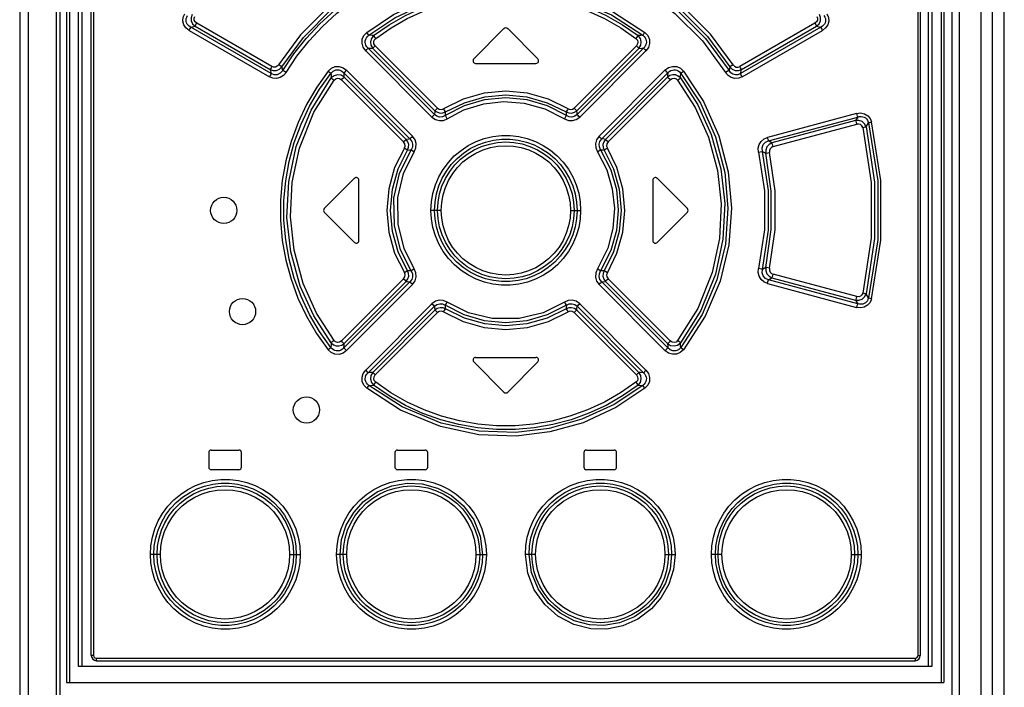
# Model space of a CAD drawing. Extents: x 0 to 420, y 0 to 297.
# Tile 7 of 37: x 79 to 94, y 184 to 194. Entities that reach past the tile are written whole.
import ezdxf

# ---------------------------------------------------------------- set-up
doc = ezdxf.new("R2010")
doc.units = 0
doc.header["$LTSCALE"] = 23.1
doc.layers.get('0').update_dxf_attribs({"linetype": 'CONTINUOUS'})

msp = doc.modelspace()

# ---------------------------------------------------------------- linework, layer by layer
at = {"color": 7, "linetype": 'CONTINUOUS'}
for p, q in [((93.794, 140.607), (93.794, 215.407)), ((79.394, 210.467), (79.394, 144.507)), ((79.496, 210.467), (79.496, 184.357)), ((79.736, 184.597), (79.736, 210.467)), ((92.634, 210.467), (92.634, 184.597)), ((92.874, 210.467), (92.874, 184.357)), ((92.994, 210.467), (92.994, 144.507)), ((79.874, 184.767), (79.874, 210.227)), ((92.514, 210.227), (92.514, 184.767)), ((86.166, 194.316), (85.706, 193.856)), ((86.683, 193.856), (86.223, 194.316)), ((85.734, 193.787), (86.654, 193.787)), ((83.426, 191.576), (83.886, 192.036)), ((83.954, 191.087), (83.954, 192.007)), ((88.434, 192.007), (88.434, 191.087)), ((88.503, 192.036), (88.963, 191.576)), ((83.426, 191.519), (83.886, 191.059)), ((88.503, 191.059), (88.963, 191.519)), ((85.734, 189.307), (86.654, 189.307)), ((85.706, 189.239), (86.166, 188.779)), ((86.223, 188.779), (86.683, 189.239)), ((81.664, 187.857), (81.664, 187.637)), ((81.704, 187.897), (82.124, 187.897)), ((82.164, 187.637), (82.164, 187.857)), ((84.504, 187.857), (84.504, 187.637)), ((84.544, 187.897), (84.964, 187.897)), ((85.004, 187.637), (85.004, 187.857)), ((87.384, 187.857), (87.384, 187.637)), ((87.424, 187.897), (87.844, 187.897)), ((87.884, 187.637), (87.884, 187.857)), ((82.124, 187.597), (81.704, 187.597)), ((84.964, 187.597), (84.544, 187.597)), ((87.844, 187.597), (87.424, 187.597)), ((79.954, 184.687), (92.434, 184.687)), ((92.69, 184.597), (79.681, 184.597)), ((79.496, 184.357), (92.874, 184.357))]:
    msp.add_line(p, q, dxfattribs=at)
at = {"color": 9, "linetype": 'CONTINUOUS'}
for p, q in [((78.782, 210.467), (78.782, 143.575)), ((78.913, 210.467), (78.913, 143.575)), ((79.338, 210.467), (79.338, 144.457)), ((79.54, 210.467), (79.54, 184.357)), ((79.681, 184.597), (79.681, 210.467)), ((92.69, 210.467), (92.69, 184.597)), ((92.83, 210.467), (92.83, 184.357)), ((93.107, 210.467), (93.107, 144.457)), ((93.437, 210.467), (93.437, 143.575)), ((93.611, 210.467), (93.611, 143.539)), ((79.91, 210.227), (79.91, 184.767)), ((92.479, 184.767), (92.479, 210.227)), ((81.366, 194.289), (82.589, 193.582)), ((81.391, 194.337), (81.456, 194.353)), ((82.615, 193.63), (81.391, 194.337)), ((81.456, 194.353), (82.601, 193.691)), ((82.626, 193.739), (81.481, 194.401)), ((90.908, 194.401), (89.762, 193.739)), ((90.998, 194.337), (89.774, 193.63)), ((89.788, 193.691), (90.933, 194.353)), ((89.799, 193.582), (91.022, 194.289)), ((90.933, 194.353), (90.998, 194.337)), ((84.058, 193.98), (85.068, 192.969)), ((85.107, 193.008), (84.096, 194.019)), ((84.165, 194.015), (85.113, 193.065)), ((85.152, 193.105), (84.203, 194.054)), ((88.186, 194.054), (87.236, 193.105)), ((87.275, 193.065), (88.224, 194.015)), ((88.293, 194.019), (87.282, 193.008)), ((87.321, 192.969), (88.331, 193.98)), ((82.601, 193.691), (82.615, 193.63)), ((82.792, 193.679), (82.778, 193.735)), ((84.773, 192.676), (83.767, 193.682)), ((88.621, 193.682), (87.616, 192.676)), ((89.61, 193.735), (89.597, 193.679)), ((89.774, 193.63), (89.788, 193.691)), ((83.688, 193.537), (84.636, 192.589)), ((83.725, 193.642), (84.732, 192.636)), ((84.677, 192.629), (83.73, 193.577)), ((87.657, 192.636), (88.664, 193.642)), ((88.659, 193.577), (87.712, 192.629)), ((87.753, 192.589), (88.701, 193.537)), ((85.271, 192.992), (85.272, 193.01)), ((85.272, 193.01), (85.275, 193.046)), ((91.54, 193.024), (90.183, 192.66)), ((90.201, 192.606), (91.559, 192.969)), ((91.525, 192.916), (90.252, 192.575)), ((91.559, 192.969), (91.525, 192.916)), ((90.269, 192.52), (91.544, 192.861)), ((91.686, 192.82), (91.723, 192.881)), ((90.252, 192.575), (90.201, 192.606)), ((90.108, 192.445), (90.156, 192.417)), ((85.209, 191.547), (85.053, 191.547)), ((87.18, 191.547), (87.335, 191.547)), ((90.156, 190.678), (90.108, 190.649)), ((84.636, 190.505), (83.688, 189.558)), ((88.701, 189.558), (87.753, 190.505)), ((90.201, 190.489), (90.252, 190.52)), ((90.252, 190.52), (91.525, 190.179)), ((91.544, 190.234), (90.269, 190.575)), ((84.732, 190.459), (83.725, 189.453)), ((83.73, 189.517), (84.677, 190.465)), ((83.767, 189.412), (84.773, 190.419)), ((87.616, 190.419), (88.621, 189.412)), ((88.664, 189.453), (87.657, 190.459)), ((87.712, 190.465), (88.659, 189.517)), ((90.183, 190.434), (91.54, 190.07)), ((91.559, 190.125), (90.201, 190.489)), ((91.723, 190.214), (91.686, 190.274)), ((85.068, 190.126), (84.058, 189.115)), ((84.096, 189.075), (85.107, 190.086)), ((87.282, 190.086), (88.293, 189.075)), ((88.331, 189.115), (87.321, 190.126)), ((91.525, 190.179), (91.559, 190.125)), ((85.113, 190.029), (84.165, 189.08)), ((84.203, 189.04), (85.152, 189.99)), ((87.236, 189.99), (88.186, 189.04)), ((88.224, 189.08), (87.275, 190.029)), ((80.928, 186.307), (80.777, 186.307)), ((82.898, 186.307), (83.059, 186.307)), ((83.768, 186.307), (83.614, 186.307)), ((85.739, 186.307), (85.897, 186.307)), ((86.649, 186.307), (86.492, 186.307)), ((88.62, 186.307), (88.774, 186.307)), ((89.49, 186.307), (89.33, 186.307)), ((91.461, 186.307), (91.612, 186.307)), ((79.91, 184.767), (79.874, 184.767)), ((79.95, 184.727), (92.439, 184.727)), ((92.479, 184.767), (92.514, 184.767))]:
    msp.add_line(p, q, dxfattribs=at)
for points in [[(83.976, 195.014), (83.51, 194.667), (83.064, 194.219), (82.727, 193.766)], [(89.661, 193.766), (89.313, 194.233), (88.865, 194.679), (88.412, 195.014)], [(82.778, 193.735), (83.109, 194.182), (83.549, 194.624), (84.008, 194.966)], [(82.792, 193.679), (82.963, 193.93), (83.152, 194.167), (83.358, 194.389), (83.58, 194.594), (83.816, 194.782), (84.065, 194.951)], [(82.843, 193.649), (83.01, 193.895), (83.196, 194.128), (83.399, 194.347), (83.617, 194.55), (83.85, 194.735), (84.096, 194.902)], [(84.075, 194.258), (84.483, 194.533), (84.989, 194.771), (85.535, 194.925), (86.075, 194.987), (86.642, 194.96), (87.212, 194.835), (87.823, 194.579), (88.314, 194.258)], [(84.108, 194.214), (84.503, 194.48), (84.998, 194.714), (85.539, 194.869), (86.075, 194.931), (86.639, 194.904), (87.204, 194.779), (87.803, 194.526), (88.281, 194.214)], [(84.178, 194.211), (84.415, 194.375), (84.665, 194.518), (84.928, 194.639), (85.199, 194.737), (85.477, 194.811), (85.761, 194.861), (86.048, 194.886), (86.337, 194.886), (86.624, 194.861), (86.908, 194.812), (87.188, 194.738), (87.46, 194.64), (87.723, 194.518), (87.974, 194.375), (88.211, 194.211)], [(88.292, 194.902), (88.772, 194.549), (89.192, 194.129), (89.546, 193.649)], [(88.324, 194.951), (88.81, 194.593), (89.237, 194.167), (89.597, 193.679)], [(88.38, 194.966), (88.825, 194.636), (89.267, 194.197), (89.61, 193.735)], [(84.21, 194.166), (84.444, 194.328), (84.691, 194.468), (84.949, 194.588), (85.217, 194.684), (85.491, 194.756), (85.77, 194.805), (86.053, 194.829), (86.337, 194.829), (86.62, 194.805), (86.899, 194.756), (87.173, 194.683), (87.441, 194.587), (87.699, 194.468), (87.946, 194.327), (88.178, 194.166)], [(81.366, 194.289), (81.317, 194.328), (81.286, 194.376), (81.272, 194.432), (81.277, 194.489), (81.3, 194.543)], [(81.391, 194.337), (81.367, 194.351), (81.349, 194.368), (81.336, 194.386), (81.326, 194.406), (81.321, 194.426), (81.32, 194.447), (81.323, 194.469), (81.33, 194.492), (81.343, 194.515)], [(81.411, 194.532), (81.395, 194.483), (81.398, 194.433), (81.419, 194.388), (81.456, 194.353)], [(81.481, 194.401), (81.457, 194.421), (81.444, 194.447), (81.444, 194.475), (81.454, 194.503)], [(90.934, 194.503), (90.945, 194.474), (90.944, 194.446), (90.931, 194.421), (90.908, 194.401)], [(90.933, 194.353), (90.97, 194.388), (90.991, 194.434), (90.994, 194.484), (90.978, 194.532)], [(91.045, 194.515), (91.058, 194.492), (91.066, 194.469), (91.069, 194.447), (91.068, 194.426), (91.062, 194.406), (91.053, 194.386), (91.04, 194.368), (91.021, 194.351), (90.998, 194.337)], [(91.089, 194.543), (91.112, 194.486), (91.117, 194.429), (91.102, 194.373), (91.07, 194.326), (91.022, 194.289)], [(81.366, 194.289), (81.377, 194.308), (81.386, 194.325), (81.391, 194.337)], [(81.456, 194.353), (81.461, 194.364), (81.469, 194.381), (81.481, 194.401)], [(84.058, 193.98), (84.019, 194.034), (84.002, 194.093), (84.006, 194.154), (84.031, 194.211), (84.075, 194.258)], [(84.108, 194.214), (84.101, 194.224), (84.089, 194.239), (84.075, 194.258)], [(88.314, 194.258), (88.3, 194.24), (88.288, 194.224), (88.281, 194.214)], [(88.314, 194.258), (88.359, 194.209), (88.384, 194.152), (88.387, 194.09), (88.368, 194.031), (88.331, 193.98)], [(90.908, 194.401), (90.919, 194.381), (90.928, 194.364), (90.933, 194.353)], [(90.998, 194.337), (91.003, 194.325), (91.011, 194.309), (91.022, 194.289)], [(84.096, 194.019), (84.076, 194.041), (84.062, 194.063), (84.054, 194.086), (84.051, 194.108), (84.052, 194.131), (84.058, 194.153), (84.069, 194.174), (84.086, 194.195), (84.108, 194.214)], [(84.178, 194.211), (84.155, 194.212), (84.108, 194.214)], [(84.178, 194.211), (84.144, 194.167), (84.129, 194.115), (84.137, 194.062), (84.165, 194.015)], [(84.21, 194.166), (84.196, 194.185), (84.185, 194.201), (84.178, 194.211)], [(84.203, 194.054), (84.184, 194.082), (84.18, 194.113), (84.189, 194.142), (84.21, 194.166)], [(88.211, 194.211), (88.204, 194.201), (88.192, 194.185), (88.178, 194.166)], [(88.178, 194.166), (88.2, 194.141), (88.209, 194.111), (88.204, 194.082), (88.186, 194.054)], [(88.281, 194.214), (88.257, 194.213), (88.211, 194.211)], [(88.224, 194.015), (88.252, 194.063), (88.259, 194.116), (88.245, 194.168), (88.211, 194.211)], [(88.281, 194.214), (88.303, 194.195), (88.319, 194.174), (88.33, 194.153), (88.336, 194.131), (88.338, 194.108), (88.334, 194.086), (88.326, 194.063), (88.313, 194.041), (88.293, 194.019)], [(84.058, 193.98), (84.074, 193.996), (84.087, 194.01), (84.096, 194.019)], [(84.096, 194.019), (84.142, 194.016), (84.165, 194.015)], [(84.165, 194.015), (84.173, 194.024), (84.186, 194.038), (84.203, 194.054)], [(88.186, 194.054), (88.202, 194.038), (88.215, 194.024), (88.224, 194.015)], [(88.224, 194.015), (88.27, 194.018), (88.293, 194.019)], [(88.293, 194.019), (88.301, 194.01), (88.314, 193.996), (88.331, 193.98)], [(82.626, 193.739), (82.615, 193.72), (82.606, 193.703), (82.601, 193.691)], [(82.601, 193.691), (82.648, 193.676), (82.697, 193.679), (82.742, 193.699), (82.778, 193.735)], [(82.792, 193.679), (82.756, 193.636), (82.71, 193.613), (82.661, 193.612), (82.615, 193.63)], [(82.727, 193.766), (82.706, 193.743), (82.681, 193.731), (82.653, 193.73), (82.626, 193.739)], [(82.778, 193.735), (82.767, 193.741), (82.749, 193.752), (82.727, 193.766)], [(83.486, 193.669), (83.311, 193.423), (83.157, 193.161), (83.026, 192.885), (82.919, 192.598), (82.839, 192.304), (82.786, 192.004), (82.759, 191.701), (82.758, 191.396), (82.785, 191.091), (82.839, 190.791), (82.919, 190.497), (83.025, 190.211), (83.156, 189.935), (83.31, 189.672), (83.486, 189.425)], [(82.843, 193.649), (82.822, 193.662), (82.804, 193.672), (82.792, 193.679)], [(83.486, 193.669), (83.535, 193.714), (83.592, 193.738), (83.655, 193.74), (83.714, 193.721), (83.767, 193.682)], [(83.486, 193.669), (83.504, 193.655), (83.519, 193.643), (83.528, 193.635)], [(83.528, 193.635), (83.563, 193.669), (83.603, 193.686), (83.646, 193.687), (83.688, 193.672), (83.725, 193.642)], [(83.725, 193.642), (83.735, 193.651), (83.749, 193.665), (83.767, 193.682)], [(88.621, 193.682), (88.676, 193.722), (88.737, 193.74), (88.8, 193.737), (88.856, 193.712), (88.902, 193.669)], [(88.622, 193.682), (88.639, 193.665), (88.654, 193.651), (88.664, 193.642)], [(88.664, 193.642), (88.686, 193.662), (88.709, 193.677), (88.733, 193.685), (88.756, 193.689), (88.779, 193.688), (88.801, 193.682), (88.822, 193.671), (88.842, 193.656), (88.86, 193.635)], [(88.86, 193.635), (88.87, 193.643), (88.884, 193.655), (88.902, 193.669)], [(88.902, 193.669), (89.207, 193.208), (89.44, 192.685), (89.583, 192.133), (89.633, 191.581), (89.593, 191.023), (89.461, 190.471), (89.233, 189.935), (88.902, 189.425)], [(89.597, 193.679), (89.585, 193.672), (89.567, 193.662), (89.546, 193.649)], [(89.774, 193.63), (89.734, 193.613), (89.695, 193.611), (89.657, 193.621), (89.624, 193.644), (89.597, 193.679)], [(89.661, 193.766), (89.64, 193.752), (89.622, 193.741), (89.61, 193.735)], [(89.61, 193.735), (89.647, 193.699), (89.692, 193.679), (89.741, 193.676), (89.788, 193.691)], [(89.661, 193.766), (89.682, 193.744), (89.708, 193.731), (89.736, 193.73), (89.762, 193.739)], [(89.788, 193.691), (89.783, 193.702), (89.774, 193.719), (89.762, 193.739)], [(82.843, 193.649), (82.803, 193.602), (82.753, 193.571), (82.697, 193.557), (82.641, 193.561), (82.589, 193.582)], [(82.615, 193.63), (82.61, 193.619), (82.601, 193.602), (82.59, 193.582)], [(83.528, 189.46), (83.354, 189.703), (83.202, 189.962), (83.073, 190.233), (82.969, 190.514), (82.891, 190.803), (82.838, 191.098), (82.811, 191.396), (82.811, 191.696), (82.838, 191.995), (82.89, 192.29), (82.969, 192.579), (83.073, 192.861), (83.202, 193.133), (83.354, 193.392), (83.528, 193.635)], [(83.532, 189.53), (83.267, 189.94), (83.061, 190.392), (82.916, 190.914), (82.857, 191.438), (82.884, 191.984), (83, 192.519), (83.224, 193.073), (83.532, 193.564)], [(83.575, 189.564), (83.307, 189.979), (83.104, 190.431), (82.965, 190.94), (82.91, 191.448), (82.936, 191.975), (83.048, 192.493), (83.267, 193.041), (83.575, 193.531)], [(83.528, 193.635), (83.529, 193.611), (83.532, 193.564)], [(83.73, 193.577), (83.682, 193.606), (83.627, 193.613), (83.575, 193.598), (83.532, 193.564)], [(83.532, 193.564), (83.541, 193.556), (83.556, 193.545), (83.575, 193.531)], [(83.575, 193.531), (83.6, 193.552), (83.629, 193.561), (83.66, 193.555), (83.688, 193.537)], [(83.688, 193.537), (83.705, 193.554), (83.72, 193.568), (83.73, 193.577)], [(83.73, 193.577), (83.727, 193.62), (83.725, 193.642)], [(88.664, 193.642), (88.66, 193.599), (88.659, 193.577)], [(88.857, 193.564), (88.823, 193.593), (88.782, 193.61), (88.739, 193.612), (88.696, 193.601), (88.659, 193.577)], [(88.659, 193.577), (88.668, 193.568), (88.683, 193.554), (88.701, 193.537)], [(88.701, 193.537), (88.73, 193.556), (88.761, 193.56), (88.79, 193.552), (88.814, 193.531)], [(88.814, 193.531), (88.832, 193.545), (88.847, 193.556), (88.857, 193.564)], [(88.814, 193.531), (89.081, 193.117), (89.284, 192.665), (89.424, 192.154), (89.479, 191.645), (89.452, 191.118), (89.341, 190.602), (89.122, 190.055), (88.814, 189.564)], [(88.857, 193.564), (88.858, 193.588), (88.86, 193.635)], [(88.857, 193.564), (89.121, 193.155), (89.327, 192.703), (89.473, 192.179), (89.532, 191.653), (89.504, 191.107), (89.389, 190.575), (89.165, 190.021), (88.857, 189.53)], [(88.86, 193.635), (89.16, 193.181), (89.39, 192.668), (89.531, 192.125), (89.581, 191.583), (89.542, 191.034), (89.412, 190.491), (89.187, 189.962), (88.86, 189.46)], [(89.799, 193.582), (89.745, 193.56), (89.688, 193.557), (89.632, 193.572), (89.584, 193.603), (89.546, 193.649)], [(89.799, 193.582), (89.788, 193.601), (89.779, 193.618), (89.774, 193.63)], [(87.144, 193.094), (86.845, 193.242), (86.525, 193.332), (86.194, 193.362), (85.864, 193.332), (85.544, 193.242), (85.245, 193.094)], [(87.118, 192.992), (86.829, 193.14), (86.518, 193.231), (86.194, 193.262), (85.871, 193.231), (85.559, 193.14), (85.271, 192.992)], [(85.275, 193.046), (85.563, 193.188), (85.873, 193.276), (86.194, 193.306), (86.516, 193.276), (86.826, 193.188), (87.113, 193.046)], [(85.302, 192.944), (85.555, 193.077), (85.857, 193.171), (86.157, 193.205), (86.475, 193.181), (86.79, 193.095), (87.087, 192.944)], [(85.113, 193.065), (85.111, 193.046), (85.107, 193.008)], [(85.152, 193.105), (85.136, 193.088), (85.122, 193.074), (85.113, 193.065)], [(85.113, 193.065), (85.15, 193.041), (85.191, 193.029), (85.234, 193.031), (85.275, 193.046)], [(85.152, 193.105), (85.18, 193.087), (85.214, 193.083), (85.245, 193.094)], [(85.275, 193.046), (85.268, 193.057), (85.258, 193.074), (85.245, 193.094)], [(87.144, 193.094), (87.131, 193.074), (87.12, 193.057), (87.113, 193.046)], [(87.113, 193.046), (87.155, 193.031), (87.198, 193.029), (87.239, 193.041), (87.275, 193.065)], [(87.144, 193.094), (87.175, 193.083), (87.209, 193.087), (87.236, 193.105)], [(87.275, 193.065), (87.267, 193.074), (87.253, 193.088), (87.236, 193.105)], [(87.282, 193.008), (87.28, 193.027), (87.275, 193.065)], [(85.107, 193.008), (85.098, 193), (85.085, 192.986), (85.068, 192.969)], [(85.068, 192.969), (85.121, 192.931), (85.181, 192.914), (85.243, 192.919), (85.302, 192.944)], [(85.271, 192.992), (85.228, 192.972), (85.184, 192.969), (85.142, 192.981), (85.107, 193.008)], [(85.302, 192.944), (85.289, 192.964), (85.278, 192.981), (85.271, 192.992)], [(87.118, 192.992), (87.111, 192.981), (87.1, 192.964), (87.087, 192.944)], [(87.087, 192.944), (87.148, 192.918), (87.21, 192.915), (87.269, 192.932), (87.321, 192.969)], [(87.113, 193.046), (87.116, 193.01), (87.118, 192.992)], [(87.282, 193.008), (87.245, 192.98), (87.203, 192.968), (87.159, 192.972), (87.118, 192.992)], [(87.321, 192.969), (87.304, 192.985), (87.291, 192.999), (87.282, 193.008)], [(91.686, 192.82), (91.663, 192.866), (91.625, 192.9), (91.577, 192.917), (91.525, 192.916)], [(91.525, 192.916), (91.53, 192.904), (91.537, 192.885), (91.544, 192.861)], [(91.54, 193.024), (91.604, 193.032), (91.663, 193.02), (91.713, 192.99), (91.75, 192.947), (91.772, 192.894)], [(91.54, 193.024), (91.547, 193.001), (91.553, 192.982), (91.559, 192.969)], [(91.559, 192.969), (91.587, 192.976), (91.613, 192.977), (91.637, 192.974), (91.658, 192.966), (91.677, 192.956), (91.693, 192.942), (91.706, 192.924), (91.716, 192.904), (91.723, 192.881)], [(91.637, 192.808), (91.624, 192.835), (91.603, 192.854), (91.575, 192.863), (91.544, 192.861)], [(91.637, 192.808), (91.657, 192.813), (91.675, 192.818), (91.686, 192.82)], [(91.637, 192.808), (91.765, 191.971), (91.765, 191.124), (91.637, 190.286)], [(91.686, 192.82), (91.815, 191.975), (91.815, 191.12), (91.686, 190.274)], [(91.723, 192.881), (91.734, 192.884), (91.751, 192.888), (91.772, 192.894)], [(91.723, 192.881), (91.864, 191.996), (91.864, 191.099), (91.723, 190.214)], [(91.772, 190.201), (91.914, 191.095), (91.914, 192), (91.772, 192.894)], [(84.677, 192.629), (84.668, 192.621), (84.653, 192.607), (84.636, 192.589)], [(84.732, 192.636), (84.713, 192.634), (84.677, 192.629)], [(84.696, 192.466), (84.712, 192.508), (84.713, 192.551), (84.701, 192.593), (84.677, 192.629)], [(84.773, 192.676), (84.756, 192.659), (84.741, 192.645), (84.732, 192.636)], [(84.732, 192.636), (84.76, 192.598), (84.772, 192.556), (84.769, 192.512), (84.749, 192.471)], [(84.798, 192.44), (84.824, 192.501), (84.828, 192.564), (84.81, 192.623), (84.773, 192.676)], [(85.053, 191.547), (85.061, 191.677), (85.083, 191.806), (85.121, 191.934), (85.173, 192.057), (85.239, 192.172), (85.318, 192.279), (85.409, 192.376), (85.511, 192.462), (85.622, 192.535), (85.741, 192.595), (85.866, 192.641), (85.995, 192.672), (86.127, 192.687), (86.26, 192.687), (86.392, 192.672), (86.521, 192.642), (86.646, 192.596), (86.765, 192.536), (86.876, 192.463), (86.978, 192.378), (87.069, 192.281), (87.148, 192.174), (87.215, 192.059), (87.267, 191.936), (87.305, 191.808), (87.328, 191.678), (87.335, 191.547)], [(85.108, 191.547), (85.116, 191.674), (85.138, 191.798), (85.174, 191.92), (85.225, 192.036), (85.288, 192.145), (85.363, 192.246), (85.45, 192.338), (85.547, 192.419), (85.652, 192.488), (85.766, 192.545), (85.884, 192.588), (86.007, 192.617), (86.132, 192.631), (86.259, 192.631), (86.384, 192.616), (86.507, 192.587), (86.625, 192.544), (86.738, 192.487), (86.843, 192.418), (86.94, 192.337), (87.026, 192.245), (87.101, 192.144), (87.164, 192.035), (87.214, 191.92), (87.251, 191.799), (87.273, 191.674), (87.28, 191.547)], [(87.616, 192.676), (87.578, 192.622), (87.561, 192.561), (87.565, 192.499), (87.59, 192.44)], [(87.657, 192.636), (87.648, 192.644), (87.633, 192.659), (87.616, 192.676)], [(87.639, 192.471), (87.62, 192.513), (87.616, 192.558), (87.629, 192.599), (87.657, 192.636)], [(87.712, 192.629), (87.693, 192.632), (87.657, 192.636)], [(87.712, 192.629), (87.687, 192.593), (87.675, 192.551), (87.677, 192.507), (87.692, 192.466)], [(87.753, 192.589), (87.736, 192.606), (87.721, 192.62), (87.712, 192.629)], [(90.049, 192.432), (90.044, 192.493), (90.057, 192.55), (90.087, 192.599), (90.131, 192.637), (90.183, 192.66)], [(90.108, 192.445), (90.104, 192.501), (90.12, 192.549), (90.154, 192.585), (90.201, 192.606)], [(90.201, 192.606), (90.197, 192.618), (90.19, 192.637), (90.184, 192.661)], [(84.647, 192.496), (84.499, 192.198), (84.409, 191.878), (84.379, 191.547), (84.409, 191.217), (84.499, 190.897), (84.647, 190.599)], [(84.696, 190.628), (84.554, 190.916), (84.467, 191.226), (84.437, 191.547), (84.467, 191.868), (84.554, 192.178), (84.696, 192.466)], [(84.749, 190.624), (84.589, 190.946), (84.495, 191.316), (84.489, 191.731), (84.574, 192.109), (84.749, 192.471)], [(84.647, 192.496), (84.658, 192.528), (84.654, 192.562), (84.636, 192.589)], [(84.647, 192.496), (84.668, 192.484), (84.685, 192.473), (84.696, 192.466)], [(84.696, 192.466), (84.732, 192.469), (84.749, 192.471)], [(84.749, 192.471), (84.761, 192.464), (84.778, 192.453), (84.798, 192.44)], [(85.154, 191.547), (85.161, 191.673), (85.184, 191.797), (85.221, 191.916), (85.273, 192.031), (85.338, 192.139), (85.416, 192.239), (85.505, 192.327), (85.603, 192.405), (85.711, 192.469), (85.825, 192.521), (85.944, 192.558), (86.067, 192.581), (86.192, 192.589), (86.318, 192.581), (86.442, 192.559), (86.562, 192.522), (86.676, 192.47), (86.784, 192.405), (86.884, 192.328), (86.972, 192.239), (87.05, 192.141), (87.115, 192.033), (87.167, 191.918), (87.205, 191.798), (87.227, 191.674), (87.235, 191.547)], [(85.209, 191.547), (85.216, 191.665), (85.237, 191.782), (85.273, 191.897), (85.322, 192.005), (85.384, 192.107), (85.457, 192.201), (85.541, 192.285), (85.635, 192.358), (85.738, 192.42), (85.847, 192.469), (85.959, 192.504), (86.074, 192.525), (86.194, 192.532), (86.313, 192.525), (86.43, 192.504), (86.543, 192.469), (86.652, 192.42), (86.755, 192.358), (86.848, 192.285), (86.932, 192.2), (87.006, 192.106), (87.067, 192.004), (87.116, 191.895), (87.152, 191.781), (87.173, 191.664), (87.18, 191.547)], [(87.59, 192.44), (87.611, 192.453), (87.628, 192.464), (87.639, 192.471)], [(87.639, 192.471), (87.793, 192.167), (87.88, 191.863), (87.909, 191.551), (87.882, 191.241), (87.797, 190.938), (87.639, 190.624)], [(87.639, 192.471), (87.675, 192.468), (87.692, 192.466)], [(87.692, 192.466), (87.703, 192.473), (87.721, 192.483), (87.742, 192.496)], [(87.692, 192.466), (87.835, 192.178), (87.922, 191.868), (87.951, 191.547), (87.922, 191.226), (87.835, 190.916), (87.692, 190.628)], [(87.753, 192.589), (87.735, 192.561), (87.731, 192.527), (87.742, 192.496)], [(87.742, 190.598), (87.889, 190.897), (87.979, 191.217), (88.01, 191.547), (87.979, 191.878), (87.889, 192.198), (87.742, 192.496)], [(90.252, 192.575), (90.207, 192.551), (90.174, 192.514), (90.156, 192.467), (90.156, 192.417)], [(90.269, 192.52), (90.243, 192.507), (90.224, 192.486), (90.214, 192.458), (90.215, 192.429)], [(90.269, 192.52), (90.263, 192.543), (90.257, 192.562), (90.252, 192.575)], [(84.798, 190.655), (84.642, 190.969), (84.551, 191.335), (84.549, 191.743), (84.635, 192.107), (84.798, 192.44)], [(87.59, 192.44), (87.733, 192.163), (87.818, 191.875), (87.851, 191.579), (87.828, 191.271), (87.747, 190.97), (87.59, 190.655)], [(90.049, 192.432), (90.074, 192.438), (90.095, 192.442), (90.108, 192.445)], [(90.049, 192.432), (90.138, 191.844), (90.138, 191.25), (90.049, 190.662)], [(90.108, 190.649), (90.198, 191.246), (90.198, 191.849), (90.108, 192.445)], [(90.156, 192.417), (90.169, 192.419), (90.19, 192.424), (90.215, 192.429)], [(90.156, 190.678), (90.239, 191.255), (90.239, 191.839), (90.156, 192.417)], [(90.215, 190.665), (90.3, 191.251), (90.3, 191.843), (90.215, 192.429)], [(87.335, 191.547), (87.328, 191.418), (87.306, 191.288), (87.268, 191.161), (87.216, 191.038), (87.149, 190.922), (87.07, 190.815), (86.98, 190.719), (86.878, 190.633), (86.767, 190.559), (86.648, 190.499), (86.523, 190.454), (86.394, 190.423), (86.262, 190.407), (86.129, 190.407), (85.997, 190.422), (85.868, 190.453), (85.743, 190.499), (85.624, 190.558), (85.512, 190.632), (85.411, 190.717), (85.32, 190.813), (85.241, 190.92), (85.174, 191.036), (85.121, 191.159), (85.083, 191.287), (85.061, 191.417), (85.053, 191.547)], [(87.28, 191.547), (87.273, 191.421), (87.251, 191.296), (87.214, 191.175), (87.164, 191.059), (87.101, 190.949), (87.025, 190.848), (86.939, 190.757), (86.842, 190.676), (86.736, 190.607), (86.623, 190.55), (86.505, 190.507), (86.382, 190.478), (86.256, 190.463), (86.13, 190.464), (86.004, 190.478), (85.882, 190.507), (85.764, 190.551), (85.651, 190.608), (85.545, 190.677), (85.449, 190.758), (85.362, 190.849), (85.287, 190.95), (85.224, 191.059), (85.174, 191.175), (85.138, 191.296), (85.116, 191.42), (85.108, 191.547)], [(87.235, 191.547), (87.228, 191.421), (87.205, 191.298), (87.168, 191.178), (87.116, 191.063), (87.05, 190.955), (86.973, 190.856), (86.884, 190.767), (86.785, 190.69), (86.678, 190.625), (86.564, 190.573), (86.445, 190.536), (86.322, 190.514), (86.196, 190.506), (86.071, 190.513), (85.947, 190.535), (85.827, 190.573), (85.712, 190.624), (85.604, 190.689), (85.505, 190.767), (85.416, 190.855), (85.339, 190.954), (85.274, 191.061), (85.222, 191.176), (85.184, 191.297), (85.161, 191.421), (85.154, 191.547)], [(87.18, 191.547), (87.173, 191.429), (87.151, 191.312), (87.116, 191.198), (87.067, 191.089), (87.005, 190.987), (86.931, 190.893), (86.847, 190.809), (86.754, 190.736), (86.651, 190.674), (86.542, 190.625), (86.43, 190.591), (86.314, 190.569), (86.194, 190.562), (86.075, 190.569), (85.959, 190.59), (85.846, 190.626), (85.737, 190.675), (85.634, 190.737), (85.541, 190.81), (85.457, 190.894), (85.383, 190.988), (85.321, 191.09), (85.273, 191.199), (85.237, 191.313), (85.216, 191.43), (85.209, 191.547)], [(84.798, 190.655), (84.778, 190.642), (84.761, 190.631), (84.749, 190.624)], [(84.773, 190.419), (84.811, 190.473), (84.828, 190.533), (84.824, 190.595), (84.798, 190.655)], [(87.59, 190.655), (87.565, 190.594), (87.561, 190.531), (87.578, 190.471), (87.616, 190.419)], [(87.639, 190.624), (87.628, 190.631), (87.611, 190.642), (87.59, 190.655)], [(90.183, 190.434), (90.129, 190.458), (90.086, 190.496), (90.057, 190.546), (90.044, 190.603), (90.049, 190.662)], [(90.108, 190.649), (90.095, 190.652), (90.074, 190.657), (90.049, 190.662)], [(90.156, 190.678), (90.156, 190.627), (90.174, 190.58), (90.208, 190.543), (90.252, 190.52)], [(90.215, 190.665), (90.169, 190.675), (90.156, 190.678)], [(90.215, 190.665), (90.214, 190.636), (90.224, 190.608), (90.243, 190.587), (90.269, 190.575)], [(84.636, 190.505), (84.654, 190.533), (84.658, 190.568), (84.647, 190.599)], [(84.636, 190.505), (84.653, 190.488), (84.667, 190.474), (84.677, 190.465)], [(84.696, 190.628), (84.685, 190.622), (84.668, 190.611), (84.647, 190.598)], [(84.677, 190.465), (84.702, 190.502), (84.713, 190.544), (84.712, 190.587), (84.696, 190.628)], [(84.749, 190.624), (84.714, 190.627), (84.696, 190.628)], [(84.749, 190.624), (84.769, 190.581), (84.772, 190.537), (84.759, 190.495), (84.732, 190.459)], [(87.657, 190.459), (87.629, 190.496), (87.616, 190.539), (87.62, 190.583), (87.639, 190.624)], [(87.692, 190.628), (87.657, 190.625), (87.639, 190.624)], [(87.692, 190.628), (87.677, 190.587), (87.675, 190.543), (87.687, 190.501), (87.712, 190.465)], [(87.742, 190.598), (87.721, 190.611), (87.704, 190.622), (87.692, 190.628)], [(87.712, 190.465), (87.721, 190.474), (87.735, 190.488), (87.753, 190.505)], [(87.742, 190.598), (87.731, 190.567), (87.735, 190.533), (87.753, 190.505)], [(90.201, 190.489), (90.153, 190.511), (90.119, 190.548), (90.104, 190.596), (90.108, 190.649)], [(90.252, 190.52), (90.256, 190.532), (90.263, 190.551), (90.269, 190.575)], [(84.677, 190.465), (84.695, 190.463), (84.732, 190.459)], [(84.732, 190.459), (84.741, 190.45), (84.755, 190.436), (84.773, 190.419)], [(87.616, 190.419), (87.633, 190.436), (87.647, 190.45), (87.657, 190.459)], [(87.657, 190.459), (87.675, 190.461), (87.712, 190.465)], [(90.184, 190.434), (90.19, 190.457), (90.196, 190.476), (90.201, 190.489)], [(91.525, 190.179), (91.578, 190.178), (91.626, 190.195), (91.664, 190.229), (91.686, 190.274)], [(91.544, 190.234), (91.537, 190.21), (91.531, 190.191), (91.525, 190.179)], [(91.637, 190.286), (91.624, 190.259), (91.603, 190.24), (91.576, 190.231), (91.544, 190.234)], [(91.723, 190.214), (91.716, 190.19), (91.706, 190.17), (91.693, 190.153), (91.677, 190.139), (91.658, 190.128), (91.637, 190.121), (91.613, 190.117), (91.587, 190.119), (91.559, 190.125)], [(91.686, 190.274), (91.675, 190.277), (91.658, 190.281), (91.637, 190.286)], [(91.772, 190.201), (91.751, 190.206), (91.734, 190.211), (91.723, 190.214)], [(85.301, 190.151), (85.241, 190.176), (85.179, 190.18), (85.12, 190.163), (85.068, 190.126)], [(85.068, 190.126), (85.084, 190.109), (85.098, 190.095), (85.107, 190.086)], [(85.107, 190.086), (85.144, 190.114), (85.186, 190.126), (85.229, 190.122), (85.271, 190.103)], [(85.107, 190.086), (85.109, 190.067), (85.113, 190.029)], [(85.275, 190.048), (85.234, 190.064), (85.191, 190.065), (85.149, 190.054), (85.113, 190.029)], [(85.271, 190.103), (85.278, 190.113), (85.289, 190.13), (85.301, 190.151)], [(87.118, 190.103), (86.827, 189.954), (86.514, 189.863), (86.191, 189.833), (85.868, 189.864), (85.558, 189.955), (85.271, 190.103)], [(85.275, 190.048), (85.272, 190.085), (85.271, 190.103)], [(87.087, 190.15), (86.761, 189.989), (86.398, 189.902), (85.986, 189.902), (85.627, 189.989), (85.301, 190.151)], [(87.321, 190.126), (87.267, 190.164), (87.208, 190.18), (87.146, 190.176), (87.087, 190.15)], [(87.087, 190.15), (87.1, 190.13), (87.111, 190.113), (87.118, 190.103)], [(87.118, 190.103), (87.115, 190.067), (87.113, 190.048)], [(87.275, 190.029), (87.239, 190.054), (87.197, 190.065), (87.154, 190.064), (87.113, 190.048)], [(87.118, 190.103), (87.161, 190.123), (87.205, 190.126), (87.246, 190.113), (87.282, 190.086)], [(87.275, 190.029), (87.278, 190.048), (87.282, 190.086)], [(87.282, 190.086), (87.291, 190.095), (87.304, 190.109), (87.321, 190.126)], [(91.772, 190.201), (91.749, 190.145), (91.711, 190.102), (91.66, 190.074), (91.603, 190.063), (91.54, 190.07)], [(91.559, 190.125), (91.554, 190.113), (91.547, 190.094), (91.54, 190.07)], [(85.113, 190.029), (85.122, 190.02), (85.136, 190.007), (85.152, 189.99)], [(85.245, 190), (85.213, 190.011), (85.18, 190.007), (85.152, 189.99)], [(85.245, 190), (85.258, 190.021), (85.268, 190.038), (85.275, 190.048)], [(85.245, 190), (85.544, 189.853), (85.864, 189.763), (86.194, 189.732), (86.525, 189.763), (86.845, 189.853), (87.143, 190)], [(87.113, 190.048), (86.826, 189.906), (86.516, 189.818), (86.194, 189.789), (85.873, 189.818), (85.563, 189.906), (85.275, 190.048)], [(87.113, 190.048), (87.12, 190.038), (87.131, 190.021), (87.144, 190)], [(87.236, 189.99), (87.208, 190.007), (87.175, 190.011), (87.143, 190)], [(87.236, 189.99), (87.253, 190.006), (87.266, 190.02), (87.275, 190.029)], [(83.528, 189.46), (83.519, 189.452), (83.504, 189.439), (83.486, 189.425)], [(83.532, 189.53), (83.531, 189.507), (83.528, 189.46)], [(83.725, 189.453), (83.703, 189.432), (83.68, 189.418), (83.656, 189.409), (83.633, 189.406), (83.61, 189.407), (83.588, 189.413), (83.566, 189.423), (83.546, 189.439), (83.528, 189.46)], [(83.575, 189.564), (83.557, 189.55), (83.542, 189.538), (83.532, 189.53)], [(83.532, 189.53), (83.566, 189.501), (83.606, 189.485), (83.65, 189.482), (83.692, 189.493), (83.73, 189.517)], [(83.688, 189.558), (83.659, 189.539), (83.628, 189.534), (83.599, 189.543), (83.575, 189.564)], [(83.73, 189.517), (83.72, 189.526), (83.706, 189.54), (83.688, 189.558)], [(83.725, 189.453), (83.728, 189.496), (83.73, 189.517)], [(83.767, 189.412), (83.75, 189.429), (83.735, 189.444), (83.725, 189.453)], [(88.664, 189.453), (88.654, 189.444), (88.639, 189.43), (88.622, 189.412)], [(88.701, 189.558), (88.683, 189.541), (88.669, 189.526), (88.659, 189.517)], [(88.659, 189.517), (88.707, 189.489), (88.762, 189.482), (88.814, 189.496), (88.857, 189.53)], [(88.659, 189.517), (88.662, 189.474), (88.664, 189.453)], [(88.86, 189.46), (88.825, 189.425), (88.786, 189.408), (88.742, 189.407), (88.701, 189.422), (88.664, 189.453)], [(88.814, 189.564), (88.789, 189.542), (88.759, 189.534), (88.729, 189.539), (88.701, 189.558)], [(88.857, 189.53), (88.847, 189.538), (88.832, 189.55), (88.814, 189.564)], [(88.86, 189.46), (88.859, 189.483), (88.857, 189.53)], [(88.902, 189.425), (88.885, 189.439), (88.87, 189.451), (88.86, 189.46)], [(83.767, 189.412), (83.713, 189.373), (83.652, 189.354), (83.589, 189.358), (83.532, 189.383), (83.486, 189.425)], [(88.902, 189.425), (88.854, 189.381), (88.796, 189.357), (88.734, 189.355), (88.674, 189.374), (88.621, 189.412)], [(84.075, 188.837), (84.029, 188.886), (84.005, 188.943), (84.002, 189.005), (84.02, 189.063), (84.058, 189.115)], [(84.108, 188.881), (84.086, 188.899), (84.069, 188.92), (84.058, 188.942), (84.052, 188.964), (84.051, 188.986), (84.054, 189.009), (84.062, 189.031), (84.076, 189.054), (84.096, 189.075)], [(84.096, 189.075), (84.087, 189.084), (84.074, 189.098), (84.058, 189.115)], [(84.165, 189.08), (84.119, 189.077), (84.096, 189.075)], [(84.165, 189.08), (84.137, 189.032), (84.13, 188.978), (84.144, 188.926), (84.178, 188.884)], [(84.203, 189.04), (84.187, 189.057), (84.173, 189.07), (84.165, 189.08)], [(84.21, 188.928), (84.188, 188.954), (84.18, 188.983), (84.185, 189.013), (84.203, 189.04)], [(88.186, 189.04), (88.204, 189.012), (88.209, 188.982), (88.2, 188.953), (88.178, 188.928)], [(88.224, 189.08), (88.216, 189.071), (88.202, 189.057), (88.186, 189.04)], [(88.211, 188.884), (88.245, 188.927), (88.259, 188.979), (88.252, 189.033), (88.224, 189.08)], [(88.293, 189.075), (88.247, 189.078), (88.224, 189.08)], [(88.293, 189.075), (88.313, 189.054), (88.326, 189.032), (88.334, 189.009), (88.338, 188.987), (88.336, 188.964), (88.33, 188.942), (88.319, 188.92), (88.303, 188.9), (88.281, 188.881)], [(88.331, 189.115), (88.315, 189.099), (88.301, 189.085), (88.293, 189.075)], [(88.331, 189.115), (88.37, 189.061), (88.387, 189.001), (88.383, 188.94), (88.358, 188.884), (88.314, 188.837)], [(84.075, 188.837), (84.089, 188.855), (84.1, 188.87), (84.108, 188.881)], [(84.108, 188.881), (84.131, 188.882), (84.178, 188.884)], [(88.281, 188.881), (87.846, 188.592), (87.354, 188.366), (86.857, 188.227), (86.348, 188.165), (85.788, 188.186), (85.21, 188.308), (84.613, 188.553), (84.108, 188.881)], [(84.178, 188.884), (84.185, 188.894), (84.196, 188.909), (84.211, 188.928)], [(88.211, 188.884), (87.974, 188.72), (87.723, 188.577), (87.461, 188.456), (87.19, 188.358), (86.911, 188.284), (86.628, 188.234), (86.34, 188.209), (86.052, 188.209), (85.764, 188.234), (85.48, 188.283), (85.201, 188.357), (84.929, 188.455), (84.666, 188.576), (84.415, 188.72), (84.178, 188.884)], [(88.178, 188.928), (87.945, 188.767), (87.698, 188.626), (87.439, 188.507), (87.172, 188.411), (86.898, 188.338), (86.618, 188.29), (86.336, 188.265), (86.052, 188.265), (85.769, 188.29), (85.49, 188.339), (85.215, 188.411), (84.948, 188.508), (84.689, 188.627), (84.443, 188.768), (84.21, 188.928)], [(88.178, 188.928), (88.192, 188.91), (88.204, 188.894), (88.211, 188.884)], [(88.211, 188.884), (88.234, 188.883), (88.281, 188.881)], [(88.281, 188.881), (88.288, 188.871), (88.299, 188.855), (88.314, 188.837)], [(88.314, 188.837), (87.872, 188.542), (87.372, 188.313), (86.867, 188.172), (86.351, 188.109), (85.783, 188.13), (85.197, 188.253), (84.59, 188.503), (84.075, 188.837)], [(80.777, 186.307), (80.784, 186.438), (80.807, 186.567), (80.844, 186.694), (80.896, 186.816), (80.962, 186.932), (81.041, 187.039), (81.132, 187.136), (81.234, 187.221), (81.345, 187.295), (81.464, 187.355), (81.589, 187.401), (81.719, 187.432), (81.851, 187.447), (81.984, 187.447), (82.116, 187.432), (82.245, 187.401), (82.371, 187.355), (82.49, 187.295), (82.601, 187.222), (82.702, 187.137), (82.793, 187.04), (82.872, 186.933), (82.939, 186.818), (82.991, 186.695), (83.029, 186.568), (83.051, 186.438), (83.059, 186.307)], [(80.827, 186.307), (80.835, 186.434), (80.857, 186.558), (80.892, 186.678), (80.942, 186.793), (81.005, 186.903), (81.08, 187.004), (81.167, 187.096), (81.264, 187.178), (81.37, 187.247), (81.483, 187.304), (81.602, 187.347), (81.725, 187.377), (81.851, 187.391), (81.977, 187.391), (82.102, 187.376), (82.225, 187.347), (82.344, 187.304), (82.457, 187.247), (82.562, 187.178), (82.659, 187.097), (82.745, 187.005), (82.82, 186.904), (82.883, 186.795), (82.933, 186.68), (82.97, 186.559), (82.992, 186.434), (82.999, 186.307)], [(83.614, 186.307), (83.622, 186.438), (83.645, 186.569), (83.683, 186.696), (83.735, 186.818), (83.801, 186.934), (83.881, 187.041), (83.972, 187.137), (84.074, 187.223), (84.184, 187.296), (84.303, 187.356), (84.428, 187.401), (84.558, 187.432), (84.689, 187.447), (84.821, 187.447), (84.953, 187.432), (85.083, 187.401), (85.209, 187.355), (85.328, 187.295), (85.438, 187.223), (85.538, 187.138), (85.629, 187.042), (85.709, 186.934), (85.776, 186.818), (85.828, 186.696), (85.866, 186.569), (85.889, 186.439), (85.897, 186.307)], [(83.668, 186.307), (83.691, 186.532), (83.762, 186.75), (83.875, 186.944), (84.023, 187.11), (84.231, 187.259), (84.455, 187.351), (84.692, 187.391), (84.917, 187.381), (85.15, 187.318), (85.366, 187.204), (85.548, 187.048), (85.705, 186.832), (85.804, 186.585), (85.84, 186.307)], [(86.492, 186.307), (86.499, 186.437), (86.522, 186.567), (86.56, 186.694), (86.612, 186.817), (86.678, 186.933), (86.757, 187.039), (86.848, 187.136), (86.95, 187.222), (87.061, 187.295), (87.18, 187.355), (87.305, 187.401), (87.434, 187.432), (87.566, 187.447), (87.699, 187.447), (87.831, 187.432), (87.96, 187.401), (88.085, 187.356), (88.204, 187.296), (88.315, 187.223), (88.417, 187.137), (88.508, 187.04), (88.587, 186.934), (88.654, 186.818), (88.706, 186.696), (88.744, 186.568), (88.767, 186.438), (88.774, 186.307)], [(86.549, 186.307), (86.556, 186.434), (86.578, 186.559), (86.615, 186.68), (86.665, 186.796), (86.729, 186.906), (86.804, 187.007), (86.891, 187.098), (86.987, 187.179), (87.093, 187.248), (87.206, 187.305), (87.324, 187.348), (87.447, 187.377), (87.573, 187.391), (87.699, 187.391), (87.825, 187.376), (87.947, 187.347), (88.066, 187.304), (88.178, 187.247), (88.284, 187.177), (88.381, 187.096), (88.467, 187.004), (88.542, 186.904), (88.605, 186.795), (88.655, 186.679), (88.691, 186.559), (88.713, 186.434), (88.721, 186.307)], [(89.33, 186.307), (89.337, 186.437), (89.36, 186.567), (89.397, 186.694), (89.45, 186.817), (89.516, 186.933), (89.595, 187.04), (89.686, 187.136), (89.788, 187.222), (89.899, 187.295), (90.018, 187.355), (90.143, 187.401), (90.272, 187.432), (90.405, 187.447), (90.538, 187.447), (90.67, 187.432), (90.799, 187.401), (90.925, 187.355), (91.044, 187.295), (91.155, 187.221), (91.257, 187.136), (91.347, 187.039), (91.426, 186.932), (91.492, 186.817), (91.544, 186.694), (91.582, 186.567), (91.605, 186.437), (91.612, 186.307)], [(89.39, 186.307), (89.397, 186.434), (89.419, 186.559), (89.456, 186.68), (89.506, 186.796), (89.569, 186.905), (89.645, 187.006), (89.731, 187.098), (89.828, 187.179), (89.933, 187.248), (90.047, 187.305), (90.165, 187.348), (90.288, 187.377), (90.414, 187.391), (90.541, 187.391), (90.667, 187.376), (90.789, 187.347), (90.907, 187.303), (91.02, 187.246), (91.126, 187.177), (91.222, 187.095), (91.308, 187.004), (91.383, 186.903), (91.446, 186.794), (91.496, 186.678), (91.532, 186.558), (91.554, 186.433), (91.561, 186.307)], [(80.877, 186.307), (80.885, 186.433), (80.907, 186.556), (80.944, 186.675), (80.996, 186.79), (81.061, 186.898), (81.138, 186.997), (81.227, 187.086), (81.325, 187.163), (81.433, 187.228), (81.547, 187.28), (81.666, 187.318), (81.79, 187.341), (81.915, 187.349), (82.041, 187.341), (82.165, 187.319), (82.285, 187.282), (82.4, 187.23), (82.508, 187.165), (82.607, 187.087), (82.696, 186.999), (82.773, 186.9), (82.838, 186.793), (82.89, 186.678), (82.928, 186.558), (82.951, 186.434), (82.958, 186.307)], [(80.928, 186.307), (80.935, 186.425), (80.956, 186.541), (80.992, 186.655), (81.04, 186.764), (81.101, 186.865), (81.175, 186.96), (81.259, 187.044), (81.352, 187.117), (81.455, 187.179), (81.564, 187.228), (81.676, 187.263), (81.793, 187.285), (81.913, 187.292), (82.033, 187.285), (82.149, 187.264), (82.262, 187.229), (82.371, 187.179), (82.474, 187.117), (82.567, 187.044), (82.651, 186.96), (82.724, 186.866), (82.786, 186.764), (82.835, 186.655), (82.87, 186.541), (82.891, 186.424), (82.898, 186.307)], [(83.715, 186.307), (83.722, 186.433), (83.745, 186.556), (83.782, 186.676), (83.834, 186.791), (83.899, 186.899), (83.977, 186.998), (84.065, 187.087), (84.164, 187.164), (84.271, 187.229), (84.386, 187.281), (84.505, 187.318), (84.628, 187.341), (84.753, 187.349), (84.879, 187.341), (85.003, 187.319), (85.123, 187.282), (85.237, 187.23), (85.345, 187.165), (85.445, 187.088), (85.533, 186.999), (85.611, 186.901), (85.676, 186.793), (85.728, 186.678), (85.766, 186.558), (85.789, 186.434), (85.796, 186.307)], [(83.768, 186.307), (83.776, 186.425), (83.797, 186.542), (83.832, 186.656), (83.881, 186.765), (83.943, 186.867), (84.016, 186.961), (84.1, 187.045), (84.194, 187.118), (84.296, 187.18), (84.406, 187.229), (84.518, 187.264), (84.634, 187.285), (84.754, 187.292), (84.873, 187.285), (84.989, 187.264), (85.103, 187.229), (85.212, 187.179), (85.315, 187.117), (85.408, 187.044), (85.492, 186.96), (85.565, 186.866), (85.627, 186.764), (85.676, 186.655), (85.711, 186.541), (85.732, 186.424), (85.739, 186.307)], [(86.592, 186.307), (86.6, 186.434), (86.623, 186.557), (86.66, 186.677), (86.712, 186.792), (86.777, 186.9), (86.855, 186.999), (86.944, 187.088), (87.043, 187.165), (87.15, 187.23), (87.265, 187.281), (87.384, 187.319), (87.507, 187.341), (87.633, 187.349), (87.759, 187.341), (87.882, 187.319), (88.002, 187.281), (88.116, 187.23), (88.224, 187.165), (88.323, 187.087), (88.412, 186.998), (88.489, 186.9), (88.554, 186.792), (88.606, 186.678), (88.643, 186.558), (88.666, 186.434), (88.674, 186.307)], [(86.649, 186.307), (86.656, 186.426), (86.678, 186.542), (86.713, 186.656), (86.762, 186.765), (86.824, 186.867), (86.898, 186.961), (86.982, 187.045), (87.075, 187.118), (87.178, 187.18), (87.288, 187.229), (87.401, 187.264), (87.517, 187.285), (87.636, 187.292), (87.755, 187.285), (87.871, 187.264), (87.984, 187.228), (88.094, 187.179), (88.196, 187.117), (88.29, 187.044), (88.373, 186.96), (88.447, 186.866), (88.508, 186.764), (88.557, 186.655), (88.592, 186.541), (88.613, 186.424), (88.62, 186.307)], [(89.43, 186.307), (89.438, 186.434), (89.461, 186.557), (89.498, 186.677), (89.55, 186.791), (89.615, 186.899), (89.693, 186.999), (89.782, 187.087), (89.881, 187.165), (89.988, 187.23), (90.103, 187.281), (90.223, 187.319), (90.346, 187.341), (90.472, 187.349), (90.598, 187.341), (90.721, 187.318), (90.84, 187.281), (90.954, 187.229), (91.062, 187.164), (91.161, 187.086), (91.25, 186.997), (91.327, 186.899), (91.392, 186.791), (91.444, 186.677), (91.481, 186.557), (91.504, 186.434), (91.512, 186.307)], [(89.49, 186.307), (89.497, 186.425), (89.519, 186.542), (89.554, 186.656), (89.603, 186.765), (89.665, 186.866), (89.738, 186.961), (89.822, 187.045), (89.915, 187.118), (90.018, 187.18), (90.128, 187.229), (90.241, 187.264), (90.357, 187.285), (90.476, 187.292), (90.595, 187.285), (90.712, 187.264), (90.825, 187.228), (90.935, 187.179), (91.037, 187.116), (91.131, 187.043), (91.214, 186.959), (91.288, 186.865), (91.349, 186.763), (91.398, 186.654), (91.433, 186.54), (91.454, 186.424), (91.461, 186.307)], [(83.059, 186.307), (83.051, 186.177), (83.029, 186.048), (82.991, 185.92), (82.939, 185.797), (82.872, 185.682), (82.793, 185.575), (82.703, 185.478), (82.601, 185.393), (82.49, 185.319), (82.37, 185.259), (82.246, 185.213), (82.116, 185.183), (81.984, 185.167), (81.851, 185.167), (81.718, 185.183), (81.589, 185.214), (81.464, 185.259), (81.345, 185.32), (81.234, 185.393), (81.132, 185.479), (81.042, 185.576), (80.963, 185.682), (80.897, 185.798), (80.844, 185.92), (80.807, 186.048), (80.784, 186.177), (80.777, 186.307)], [(82.999, 186.307), (82.992, 186.181), (82.97, 186.056), (82.933, 185.934), (82.883, 185.818), (82.819, 185.709), (82.744, 185.608), (82.658, 185.517), (82.561, 185.436), (82.455, 185.367), (82.342, 185.31), (82.223, 185.267), (82.1, 185.238), (81.974, 185.223), (81.848, 185.224), (81.722, 185.239), (81.6, 185.268), (81.481, 185.311), (81.368, 185.368), (81.263, 185.438), (81.166, 185.519), (81.08, 185.611), (81.005, 185.712), (80.943, 185.82), (80.893, 185.936), (80.857, 186.057), (80.835, 186.181), (80.827, 186.307)], [(82.958, 186.307), (82.951, 186.181), (82.928, 186.058), (82.891, 185.938), (82.839, 185.823), (82.774, 185.715), (82.696, 185.616), (82.607, 185.527), (82.508, 185.45), (82.4, 185.385), (82.286, 185.333), (82.166, 185.296), (82.043, 185.273), (81.917, 185.266), (81.791, 185.274), (81.668, 185.296), (81.549, 185.334), (81.434, 185.385), (81.327, 185.45), (81.227, 185.528), (81.138, 185.617), (81.061, 185.716), (80.996, 185.823), (80.945, 185.938), (80.908, 186.057), (80.885, 186.181), (80.877, 186.307)], [(82.898, 186.307), (82.891, 186.189), (82.87, 186.072), (82.834, 185.958), (82.786, 185.85), (82.724, 185.748), (82.65, 185.654), (82.566, 185.57), (82.473, 185.497), (82.371, 185.435), (82.261, 185.386), (82.148, 185.35), (82.032, 185.329), (81.912, 185.322), (81.793, 185.33), (81.677, 185.351), (81.563, 185.386), (81.454, 185.436), (81.351, 185.498), (81.258, 185.571), (81.174, 185.656), (81.101, 185.75), (81.04, 185.851), (80.991, 185.96), (80.956, 186.074), (80.935, 186.191), (80.928, 186.307)], [(85.897, 186.307), (85.889, 186.178), (85.867, 186.048), (85.829, 185.92), (85.777, 185.798), (85.71, 185.682), (85.631, 185.575), (85.54, 185.478), (85.439, 185.393), (85.328, 185.319), (85.208, 185.259), (85.084, 185.213), (84.955, 185.183), (84.823, 185.167), (84.69, 185.167), (84.557, 185.183), (84.428, 185.213), (84.304, 185.259), (84.185, 185.318), (84.073, 185.392), (83.971, 185.478), (83.88, 185.575), (83.801, 185.681), (83.735, 185.796), (83.682, 185.919), (83.645, 186.046), (83.622, 186.177), (83.614, 186.307)], [(85.84, 186.307), (85.833, 186.181), (85.81, 186.056), (85.774, 185.934), (85.723, 185.818), (85.66, 185.709), (85.584, 185.608), (85.498, 185.516), (85.402, 185.436), (85.296, 185.367), (85.183, 185.31), (85.064, 185.267), (84.941, 185.238), (84.816, 185.223), (84.689, 185.224), (84.564, 185.238), (84.442, 185.267), (84.323, 185.311), (84.21, 185.368), (84.105, 185.437), (84.008, 185.518), (83.922, 185.61), (83.847, 185.711), (83.784, 185.82), (83.734, 185.935), (83.698, 186.056), (83.675, 186.18), (83.668, 186.307)], [(85.796, 186.307), (85.789, 186.181), (85.766, 186.058), (85.729, 185.938), (85.677, 185.823), (85.611, 185.715), (85.534, 185.616), (85.445, 185.527), (85.346, 185.45), (85.239, 185.385), (85.124, 185.333), (85.005, 185.296), (84.882, 185.273), (84.756, 185.266), (84.63, 185.273), (84.507, 185.296), (84.387, 185.333), (84.272, 185.385), (84.165, 185.45), (84.066, 185.527), (83.977, 185.616), (83.9, 185.715), (83.834, 185.822), (83.783, 185.937), (83.745, 186.057), (83.722, 186.181), (83.715, 186.307)], [(85.739, 186.307), (85.732, 186.189), (85.711, 186.072), (85.675, 185.958), (85.626, 185.849), (85.565, 185.747), (85.491, 185.653), (85.407, 185.569), (85.313, 185.496), (85.211, 185.434), (85.101, 185.385), (84.988, 185.35), (84.872, 185.329), (84.753, 185.322), (84.634, 185.329), (84.518, 185.351), (84.404, 185.386), (84.295, 185.436), (84.192, 185.498), (84.099, 185.571), (84.015, 185.655), (83.942, 185.749), (83.881, 185.851), (83.832, 185.96), (83.797, 186.074), (83.775, 186.19), (83.768, 186.307)], [(88.774, 186.307), (88.751, 186.077), (88.68, 185.853), (88.565, 185.648), (88.417, 185.477), (88.209, 185.321), (87.978, 185.219), (87.736, 185.17), (87.491, 185.174), (87.23, 185.239), (86.985, 185.367), (86.787, 185.541), (86.627, 185.768), (86.528, 186.021), (86.492, 186.307)], [(88.721, 186.307), (88.698, 186.084), (88.627, 185.867), (88.513, 185.669), (88.363, 185.502), (88.154, 185.354), (87.929, 185.262), (87.691, 185.223), (87.47, 185.234), (87.237, 185.297), (87.023, 185.411), (86.842, 185.566), (86.685, 185.781), (86.585, 186.03), (86.549, 186.307)], [(88.674, 186.307), (88.666, 186.181), (88.644, 186.058), (88.607, 185.939), (88.555, 185.823), (88.49, 185.715), (88.412, 185.616), (88.323, 185.528), (88.225, 185.45), (88.117, 185.385), (88.003, 185.334), (87.884, 185.296), (87.761, 185.274), (87.636, 185.266), (87.51, 185.273), (87.386, 185.295), (87.266, 185.333), (87.151, 185.384), (87.043, 185.449), (86.944, 185.527), (86.855, 185.615), (86.778, 185.714), (86.713, 185.821), (86.661, 185.936), (86.623, 186.057), (86.6, 186.181), (86.592, 186.307)], [(88.62, 186.307), (88.613, 186.189), (88.592, 186.073), (88.556, 185.958), (88.507, 185.85), (88.446, 185.748), (88.372, 185.654), (88.288, 185.57), (88.195, 185.497), (88.092, 185.435), (87.983, 185.386), (87.871, 185.351), (87.755, 185.329), (87.635, 185.322), (87.516, 185.329), (87.399, 185.351), (87.286, 185.386), (87.177, 185.435), (87.074, 185.497), (86.981, 185.57), (86.897, 185.654), (86.823, 185.748), (86.762, 185.85), (86.713, 185.959), (86.678, 186.073), (86.656, 186.19), (86.649, 186.307)], [(91.612, 186.307), (91.605, 186.177), (91.582, 186.047), (91.545, 185.921), (91.492, 185.799), (91.426, 185.683), (91.347, 185.576), (91.256, 185.479), (91.155, 185.393), (91.044, 185.32), (90.925, 185.26), (90.799, 185.214), (90.669, 185.183), (90.537, 185.167), (90.405, 185.167), (90.273, 185.183), (90.143, 185.213), (90.018, 185.259), (89.899, 185.319), (89.788, 185.392), (89.687, 185.478), (89.596, 185.574), (89.517, 185.681), (89.45, 185.797), (89.398, 185.919), (89.36, 186.047), (89.337, 186.177), (89.33, 186.307)], [(91.561, 186.307), (91.554, 186.181), (91.532, 186.057), (91.496, 185.937), (91.447, 185.821), (91.384, 185.712), (91.308, 185.61), (91.222, 185.518), (91.125, 185.437), (91.019, 185.367), (90.906, 185.31), (90.787, 185.267), (90.664, 185.238), (90.538, 185.224), (90.412, 185.224), (90.286, 185.238), (90.163, 185.267), (90.045, 185.311), (89.932, 185.367), (89.827, 185.437), (89.73, 185.518), (89.644, 185.61), (89.568, 185.71), (89.505, 185.819), (89.456, 185.935), (89.419, 186.056), (89.397, 186.18), (89.39, 186.307)], [(91.512, 186.307), (91.504, 186.182), (91.481, 186.059), (91.444, 185.939), (91.393, 185.824), (91.328, 185.716), (91.25, 185.617), (91.162, 185.529), (91.064, 185.451), (90.956, 185.386), (90.842, 185.334), (90.722, 185.297), (90.599, 185.274), (90.473, 185.266), (90.347, 185.273), (90.224, 185.296), (90.104, 185.333), (89.989, 185.384), (89.881, 185.45), (89.782, 185.527), (89.693, 185.616), (89.616, 185.714), (89.551, 185.822), (89.499, 185.936), (89.461, 186.057), (89.438, 186.181), (89.43, 186.307)], [(91.461, 186.307), (91.454, 186.189), (91.433, 186.073), (91.397, 185.959), (91.349, 185.851), (91.287, 185.749), (91.214, 185.655), (91.13, 185.571), (91.037, 185.498), (90.934, 185.435), (90.824, 185.386), (90.712, 185.351), (90.596, 185.33), (90.476, 185.322), (90.356, 185.33), (90.24, 185.351), (90.127, 185.386), (90.017, 185.435), (89.915, 185.497), (89.822, 185.571), (89.738, 185.655), (89.664, 185.749), (89.603, 185.85), (89.554, 185.959), (89.519, 186.073), (89.497, 186.19), (89.49, 186.307)], [(79.91, 184.767), (79.915, 184.747), (79.93, 184.733), (79.95, 184.727)], [(79.95, 184.727), (79.95, 184.707), (79.952, 184.692), (79.954, 184.687)], [(92.434, 184.687), (92.437, 184.693), (92.438, 184.708), (92.439, 184.727)], [(92.439, 184.727), (92.459, 184.733), (92.473, 184.747), (92.479, 184.767)]]:
    msp.add_lwpolyline(points, dxfattribs=at)
at = {"color": 7, "linetype": 'CONTINUOUS'}
for centre in [(81.894, 191.547), (82.18, 190.006), (83.154, 188.507)]:
    msp.add_circle(centre, 0.2, dxfattribs=at)
for centre, radius, start, end in [((86.194, 194.287), 0.04, 45, 135), ((85.734, 193.827), 0.04, 135, 270), ((86.654, 193.827), 0.04, 270, 45), ((83.914, 192.007), 0.04, 0, 135), ((88.474, 192.007), 0.04, 45, 180), ((83.454, 191.547), 0.04, 135, 225), ((88.934, 191.547), 0.04, 315, 45), ((83.914, 191.087), 0.04, 225, 360), ((88.474, 191.087), 0.04, 180, 315), ((85.734, 189.267), 0.04, 90, 225), ((86.654, 189.267), 0.04, 315, 90), ((86.194, 188.807), 0.04, 225, 315), ((81.704, 187.857), 0.04, 90, 180), ((82.124, 187.857), 0.04, 0, 90), ((84.544, 187.857), 0.04, 90, 180), ((84.964, 187.857), 0.04, 0, 90), ((87.424, 187.857), 0.04, 90, 180), ((87.844, 187.857), 0.04, 0, 90), ((81.704, 187.637), 0.04, 180, 270), ((82.124, 187.637), 0.04, 270, 360), ((84.544, 187.637), 0.04, 180, 270), ((84.964, 187.637), 0.04, 270, 360), ((87.424, 187.637), 0.04, 180, 270), ((87.844, 187.637), 0.04, 270, 360), ((79.954, 184.767), 0.08, 180, 270), ((92.434, 184.767), 0.08, 270, 360)]:
    msp.add_arc(centre, radius, start, end, dxfattribs=at)

doc.saveas('drawing.dxf')
